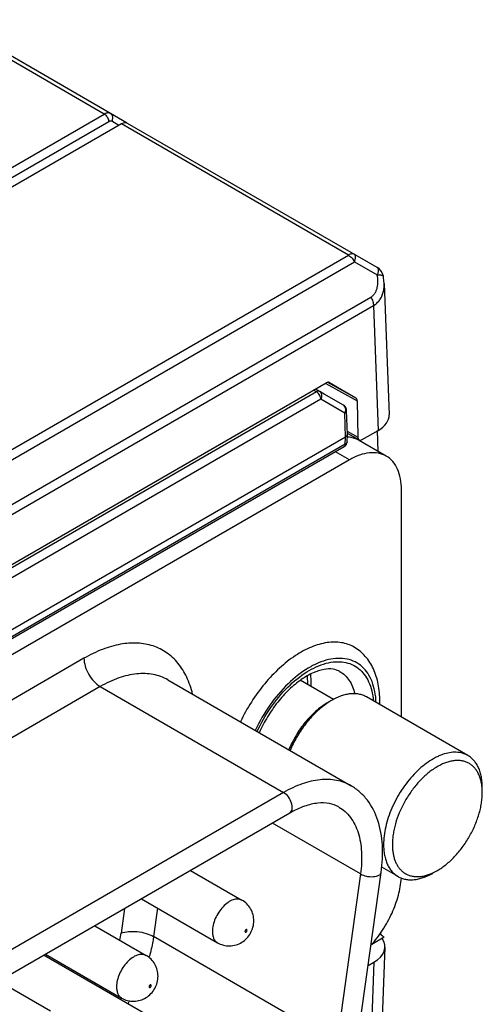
# Model space of a CAD drawing. Header units: inches. Extents: x 0 to 22, y 0 to 17.
# Tile 13 of 36: x 4.566 to 4.937, y 12.139 to 12.928. Entities that reach past the tile are written whole.
import ezdxf

# ---------------------------------------------------------------- set-up
doc = ezdxf.new("R2010")
doc.units = ezdxf.units.IN
doc.header["$LTSCALE"] = 1.21
doc.header["$MEASUREMENT"] = 0
doc.layers.get('0').update_dxf_attribs({"linetype": 'CONTINUOUS'})
doc.layers.add('02___PRT_ALL_AXES', color=7, linetype='CONTINUOUS')

msp = doc.modelspace()

# ---------------------------------------------------------------- linework, layer by layer
at = {"color": 7, "linetype": 'CONTINUOUS'}
for p, q in [((4.63379, 12.85275), (4.31625, 13.0361)), ((4.63882, 12.85323), (4.32125, 13.03659)), ((3.81339, 12.37906), (4.63379, 12.85275)), ((4.65165, 12.84582), (4.63882, 12.85323)), ((3.81693, 12.37305), (4.63732, 12.84674)), ((4.64751, 12.84483), (3.82712, 12.37114)), ((4.63725, 12.84747), (4.63732, 12.84674)), ((4.64554, 12.84368), (4.63985, 12.84697)), ((4.82951, 12.73975), (4.64751, 12.84483)), ((4.65225, 12.84544), (4.65165, 12.84582)), ((4.85276, 12.7297), (4.65246, 12.84535)), ((4.00911, 12.26606), (4.82951, 12.73975)), ((4.01411, 12.26078), (4.83451, 12.73447)), ((4.83249, 12.73726), (4.83405, 12.73521)), ((4.83451, 12.73447), (4.85275, 12.72393)), ((4.85824, 12.71699), (4.85811, 12.71906)), ((4.85823, 12.71711), (4.86223, 12.61181)), ((4.03214, 12.23528), (4.84758, 12.7061)), ((4.03421, 12.22845), (4.84965, 12.69927)), ((4.84965, 12.69927), (4.85345, 12.59918)), ((4.07329, 12.21097), (4.81175, 12.63735)), ((4.81146, 12.63682), (4.83668, 12.62297)), ((4.81285, 12.63778), (4.8356, 12.62529)), ((4.81427, 12.63759), (4.8356, 12.62529)), ((4.80395, 12.63023), (4.07435, 12.20897)), ((4.80395, 12.63023), (4.8017, 12.63155)), ((4.80647, 12.63046), (4.80318, 12.6324)), ((4.80455, 12.62982), (4.80395, 12.63023)), ((4.82565, 12.61939), (4.80647, 12.63046)), ((4.80655, 12.63061), (4.81005, 12.62855)), ((4.80748, 12.62418), (4.07788, 12.20292)), ((4.82666, 12.6131), (4.80748, 12.62418)), ((4.8262, 12.61898), (4.82565, 12.61939)), ((4.83668, 12.62297), (4.83712, 12.59391)), ((4.82704, 12.61782), (4.8262, 12.61898)), ((4.82724, 12.59384), (4.82666, 12.6131)), ((4.82871, 12.59593), (4.82812, 12.61522)), ((4.82854, 12.59019), (4.82871, 12.59583)), ((4.82862, 12.59873), (4.83712, 12.59391)), ((4.82867, 12.597), (4.83821, 12.59159)), ((4.82871, 12.59583), (4.82871, 12.59593)), ((4.84072, 12.59183), (4.85345, 12.59918)), ((4.85335, 12.5824), (4.85297, 12.59917)), ((4.82724, 12.59384), (4.05937, 12.15048)), ((4.82707, 12.58823), (4.05937, 12.14496)), ((4.82707, 12.58823), (4.82701, 12.58756)), ((4.82707, 12.58823), (4.82724, 12.59384)), ((4.85994, 12.5786), (4.83767, 12.59145)), ((4.82604, 12.58601), (4.05833, 12.14274)), ((4.83041, 12.57567), (4.81927, 12.5821)), ((4.83041, 12.57567), (4.05649, 12.12882)), ((4.87217, 12.36935), (4.87217, 12.55156)), ((4.61749, 12.41657), (4.26941, 12.21559)), ((4.79657, 12.4025), (4.79667, 12.39562)), ((4.79965, 12.39799), (4.79933, 12.40397)), ((4.63058, 12.39391), (4.28249, 12.19293)), ((4.63058, 12.39391), (4.77757, 12.30904)), ((4.77757, 12.30904), (4.42948, 12.10806)), ((4.78249, 12.29248), (4.4344, 12.0915)), ((4.83925, 12.2437), (4.76863, 12.28448)), ((4.83925, 12.2437), (4.8203, 12.10868)), ((4.8369, 12.10988), (4.85585, 12.24489)), ((4.65012, 12.21605), (4.64734, 12.19629)), ((4.67651, 12.21634), (4.67331, 12.19355)), ((4.8203, 12.10868), (4.67331, 12.19355)), ((4.85831, 12.19302), (4.84829, 12.18724)), ((4.85887, 12.185), (4.85316, 12.03324)), ((4.85009, 12.173), (4.84439, 12.02153)), ((4.84538, 12.17029), (4.85009, 12.173))]:
    msp.add_line(p, q, dxfattribs=at)
msp.add_lwpolyline([(4.85811, 12.71906), (4.85778, 12.72175), (4.85761, 12.7228)], dxfattribs=at)
for centre, radius, start, end in [((4.65003, 12.84301), 0.00324, 50.74568, 59.95574), ((4.81959, 12.72586), 0.01722, 30.00221, 32.90133), ((4.84776, 12.72103), 0.01001, 10.22802, 59.97685), ((4.82312, 12.61506), 0.00501, 21.66614, 59.52878), ((4.82314, 12.61508), 0.00499, 5.94706, 21.58954), ((4.82304, 12.61507), 0.00508, 1.61675, 5.97459), ((4.82358, 12.59033), 0.00496, 349.46098, 358.33745), ((4.82689, 12.57029), 0.02393, 84.648, 85.74773), ((4.82769, 12.57415), 0.01997, 60.03984, 71.06523), ((4.73635, 12.39806), 0.0633, 356.31587, 359.94292), ((4.7716, 12.38234), 0.08312, 358.03583, 359.99051), ((4.89592, 12.30921), 0.04104, 3.72669, 7.68989), ((4.89133, 12.30893), 0.04563, 359.98496, 3.69749), ((4.56071, 12.20848), 0.08748, 348.15399, 351.99234), ((4.54515, 12.21318), 0.12972, 343.70549, 344.14104), ((4.52892, 12.21823), 0.12084, 327.17485, 327.7779), ((4.52332, 12.22148), 0.15312, 327.76681, 328.71796)]:
    msp.add_arc(centre, radius, start, end, dxfattribs=at)
for centre, major_axis, ratio, start_param, end_param in [((4.64733, 12.83677), (0.00519, 0.00855), 0.562024, 0.012469, 0.797867), ((4.81182, 12.63323), (0.00243, 0.00437), 0.587321, -0.008678, 0.776594), ((4.83314, 12.62093), (0.00243, 0.00437), 0.587329, -0.793817, -0.008673), ((4.83222, 12.61142), (0.03001, 0), 0.577124, -0.78536, 0.02181), ((4.84066, 12.59595), (0.00243, 0.00437), 0.587409, -3.935637, -2.365069), ((4.85862, 12.20122), (-0.0048, 0.00878), 0.592243, 1.875102, 2.352485), ((4.82888, 12.18568), (0.03, -0.00045), 0.587379, -0.776869, 0.396314)]:
    msp.add_ellipse(centre, major_axis=major_axis, ratio=ratio, start_param=start_param, end_param=end_param, dxfattribs=at)
for points, knots in [([(4.63882, 12.85323), (4.63848, 12.85342), (4.63772, 12.8537), (4.63645, 12.85374), (4.6351, 12.85342), (4.63423, 12.85301), (4.63379, 12.85275)], [0, 0, 0, 0, 0.219054, 0.452634, 0.711381, 1, 1, 1, 1]), ([(4.63379, 12.85275), (4.634, 12.85263), (4.63441, 12.85234), (4.63521, 12.85164), (4.63572, 12.851), (4.63603, 12.85053)], [0, 0, 0, 0, 0.228377, 0.474716, 1, 1, 1, 1]), ([(4.63603, 12.85053), (4.63634, 12.85006), (4.63686, 12.84907), (4.63717, 12.848), (4.63725, 12.84747)], [0, 0, 0, 0, 0.513363, 1, 1, 1, 1]), ([(4.63985, 12.84697), (4.64001, 12.84725), (4.64027, 12.84783), (4.64053, 12.84875), (4.64063, 12.84967), (4.64057, 12.85057), (4.64035, 12.85141), (4.63998, 12.85216), (4.63946, 12.85278), (4.63904, 12.8531), (4.63882, 12.85323)], [0, 0, 0, 0, 0.137222, 0.273551, 0.406367, 0.534185, 0.656837, 0.774784, 0.888888, 1, 1, 1, 1]), ([(4.63985, 12.84697), (4.63968, 12.84706), (4.6393, 12.84721), (4.63866, 12.84723), (4.63798, 12.84707), (4.63754, 12.84686), (4.63732, 12.84674)], [0, 0, 0, 0, 0.220375, 0.454392, 0.712645, 1, 1, 1, 1]), ([(4.83451, 12.74024), (4.83418, 12.74043), (4.83342, 12.74071), (4.83216, 12.74074), (4.83082, 12.74042), (4.82994, 12.74), (4.82951, 12.73975)], [0, 0, 0, 0, 0.217711, 0.450933, 0.71029, 1, 1, 1, 1]), ([(4.82951, 12.73975), (4.83005, 12.73943), (4.83111, 12.73867), (4.83204, 12.73776), (4.83249, 12.73726)], [0, 0, 0, 0, 0.479588, 1, 1, 1, 1]), ([(4.83451, 12.73447), (4.83463, 12.73482), (4.83484, 12.7355), (4.83509, 12.73649), (4.83524, 12.7374), (4.8353, 12.73821), (4.83525, 12.73891), (4.83511, 12.73949), (4.83487, 12.73995), (4.83463, 12.74017), (4.83451, 12.74024)], [0, 0, 0, 0, 0.182132, 0.350266, 0.501736, 0.634811, 0.749216, 0.8458, 0.92748, 1, 1, 1, 1]), ([(4.84758, 12.7061), (4.84823, 12.70648), (4.84945, 12.7074), (4.85093, 12.7092), (4.85203, 12.71131), (4.85277, 12.71364), (4.85318, 12.71612), (4.85334, 12.71958), (4.85306, 12.7222), (4.85275, 12.72393)], [0, 0, 0, 0, 0.114292, 0.230876, 0.350788, 0.474498, 0.60182, 0.732345, 1, 1, 1, 1]), ([(4.85276, 12.7297), (4.85289, 12.72963), (4.85313, 12.72941), (4.85337, 12.72895), (4.85351, 12.72837), (4.85355, 12.72767), (4.8535, 12.72686), (4.85335, 12.72595), (4.8531, 12.72496), (4.85289, 12.72428), (4.85276, 12.72393)], [0, 0, 0, 0, 0.072519, 0.154197, 0.250778, 0.365183, 0.49826, 0.649733, 0.817868, 1, 1, 1, 1]), ([(4.85276, 12.72393), (4.8531, 12.72392), (4.85375, 12.72392), (4.85467, 12.72389), (4.85548, 12.72382), (4.85618, 12.72371), (4.85674, 12.72354), (4.85713, 12.72337), (4.85736, 12.72321), (4.85748, 12.72309), (4.85756, 12.72295), (4.8576, 12.72286), (4.85761, 12.72281)], [0, 0, 0, 0, 0.195778, 0.373855, 0.531856, 0.668137, 0.781927, 0.872946, 0.910237, 0.942844, 0.972136, 1, 1, 1, 1]), ([(4.85753, 12.71006), (4.85781, 12.71117), (4.85821, 12.71348), (4.85828, 12.71582), (4.85824, 12.71701)], [0, 0, 0, 0, 0.493115, 1, 1, 1, 1]), ([(4.84965, 12.69927), (4.85063, 12.69985), (4.85248, 12.70121), (4.85476, 12.70377), (4.85648, 12.70676), (4.85724, 12.70894), (4.85753, 12.71006)], [0, 0, 0, 0, 0.249781, 0.497718, 0.746696, 1, 1, 1, 1]), ([(4.84758, 12.7061), (4.8479, 12.70555), (4.84847, 12.70442), (4.84911, 12.70268), (4.84953, 12.70097), (4.84964, 12.69982), (4.84965, 12.69927)], [0, 0, 0, 0, 0.265276, 0.524261, 0.770833, 1, 1, 1, 1]), ([(4.80647, 12.63046), (4.8063, 12.63056), (4.80592, 12.6307), (4.80529, 12.63072), (4.80461, 12.63056), (4.80417, 12.63035), (4.80395, 12.63023)], [0, 0, 0, 0, 0.218102, 0.451651, 0.710932, 1, 1, 1, 1]), ([(4.80748, 12.62418), (4.80748, 12.62442), (4.80743, 12.62493), (4.8072, 12.62598), (4.80668, 12.62729), (4.80576, 12.62869), (4.80497, 12.62949), (4.80455, 12.62982)], [0, 0, 0, 0, 0.112506, 0.233688, 0.491337, 0.753234, 1, 1, 1, 1]), ([(4.80748, 12.62418), (4.80764, 12.62446), (4.80791, 12.62504), (4.80817, 12.62596), (4.80828, 12.62688), (4.80822, 12.62778), (4.808, 12.62863), (4.80763, 12.62938), (4.80712, 12.63001), (4.80669, 12.63033), (4.80647, 12.63046)], [0, 0, 0, 0, 0.136885, 0.272969, 0.405656, 0.533467, 0.65622, 0.774346, 0.88867, 1, 1, 1, 1]), ([(4.82666, 12.6131), (4.82687, 12.61348), (4.82721, 12.61426), (4.82746, 12.6155), (4.82742, 12.61671), (4.8272, 12.61747), (4.82704, 12.61782)], [0, 0, 0, 0, 0.262252, 0.520145, 0.76653, 1, 1, 1, 1]), ([(4.82666, 12.6131), (4.82688, 12.61324), (4.82729, 12.61352), (4.82777, 12.61404), (4.82807, 12.61461), (4.82813, 12.61502), (4.82812, 12.61521)], [0, 0, 0, 0, 0.29005, 0.550338, 0.783314, 1, 1, 1, 1]), ([(4.82724, 12.59386), (4.82745, 12.59398), (4.82784, 12.59424), (4.82831, 12.59472), (4.82862, 12.59525), (4.8287, 12.59564), (4.82871, 12.59583)], [0, 0, 0, 0, 0.286987, 0.546771, 0.781325, 1, 1, 1, 1]), ([(4.82604, 12.58601), (4.82635, 12.58619), (4.82693, 12.58662), (4.82765, 12.58743), (4.82818, 12.58838), (4.82839, 12.58907), (4.82845, 12.58942)], [0, 0, 0, 0, 0.248713, 0.499555, 0.750017, 1, 1, 1, 1]), ([(4.82854, 12.59019), (4.82853, 12.59), (4.82845, 12.58962), (4.82815, 12.58908), (4.82768, 12.58861), (4.82729, 12.58835), (4.82707, 12.58823)], [0, 0, 0, 0, 0.218687, 0.452401, 0.711857, 1, 1, 1, 1]), ([(4.82912, 12.59411), (4.82956, 12.59407), (4.83127, 12.59387), (4.83296, 12.59346), (4.83417, 12.59304)], [0, 0, 0, 0, 0.255139, 1, 1, 1, 1]), ([(4.82701, 12.58756), (4.82698, 12.58739), (4.82689, 12.58706), (4.82668, 12.58662), (4.8264, 12.58626), (4.82616, 12.58608), (4.82604, 12.58601)], [0, 0, 0, 0, 0.277725, 0.533901, 0.771997, 1, 1, 1, 1]), ([(4.85994, 12.5786), (4.85799, 12.57972), (4.85351, 12.58135), (4.84608, 12.58153), (4.83816, 12.57962), (4.833, 12.57717), (4.83041, 12.57567)], [0, 0, 0, 0, 0.217772, 0.450928, 0.710222, 1, 1, 1, 1]), ([(4.87217, 12.55156), (4.87217, 12.55456), (4.87172, 12.56025), (4.86941, 12.56806), (4.86553, 12.57441), (4.86189, 12.57747), (4.85994, 12.5786)], [0, 0, 0, 0, 0.289772, 0.549064, 0.782223, 1, 1, 1, 1]), ([(4.70458, 12.38786), (4.70346, 12.39253), (4.70051, 12.40131), (4.69348, 12.41277), (4.68418, 12.42148), (4.6729, 12.42705), (4.6601, 12.42929), (4.64882, 12.42841), (4.6395, 12.42623), (4.62953, 12.42288), (4.62225, 12.41932), (4.61749, 12.41657)], [0, 0, 0, 0, 0.130922, 0.250689, 0.363221, 0.474052, 0.589144, 0.713408, 0.7801, 0.850098, 1, 1, 1, 1]), ([(4.83411, 12.42554), (4.83104, 12.42731), (4.82385, 12.42979), (4.81194, 12.4296), (4.79931, 12.42584), (4.78644, 12.41879), (4.77383, 12.40878), (4.75784, 12.39184), (4.74816, 12.37654), (4.74298, 12.36562)], [0, 0, 0, 0, 0.089186, 0.185733, 0.294405, 0.416763, 0.551813, 0.696806, 1, 1, 1, 1]), ([(4.85473, 12.38232), (4.85473, 12.38687), (4.854, 12.39567), (4.85024, 12.40801), (4.8437, 12.41843), (4.83749, 12.42359), (4.83411, 12.42554)], [0, 0, 0, 0, 0.272465, 0.526102, 0.766321, 1, 1, 1, 1]), ([(4.61749, 12.41657), (4.61749, 12.41443), (4.6183, 12.4099), (4.6211, 12.40355), (4.6252, 12.39794), (4.62872, 12.39498), (4.63058, 12.39391)], [0, 0, 0, 0, 0.237242, 0.499994, 0.762749, 1, 1, 1, 1]), ([(4.85179, 12.38115), (4.85166, 12.38412), (4.85105, 12.38982), (4.84883, 12.39776), (4.84538, 12.40455), (4.84075, 12.41001), (4.83504, 12.41395), (4.82843, 12.41622), (4.82113, 12.4168), (4.81334, 12.4157), (4.80525, 12.41299), (4.79388, 12.40713), (4.78013, 12.39613), (4.76584, 12.3791), (4.75817, 12.36578), (4.75492, 12.35874)], [0, 0, 0, 0, 0.06192, 0.118622, 0.170636, 0.219158, 0.265977, 0.31325, 0.363035, 0.416888, 0.475712, 0.539788, 0.682191, 0.83862, 1, 1, 1, 1]), ([(4.75641, 12.35787), (4.75946, 12.36454), (4.76666, 12.37719), (4.7801, 12.39346), (4.79511, 12.40579), (4.80856, 12.41219), (4.81889, 12.41401), (4.82589, 12.41377), (4.83229, 12.41196), (4.8379, 12.40858), (4.84253, 12.40375), (4.84609, 12.39764), (4.84851, 12.39041), (4.84931, 12.38518), (4.84954, 12.38245)], [0, 0, 0, 0, 0.161374, 0.318233, 0.461703, 0.585846, 0.640528, 0.690991, 0.738627, 0.785351, 0.833276, 0.884248, 0.939588, 1, 1, 1, 1]), ([(4.82279, 12.40593), (4.82111, 12.4069), (4.81687, 12.40828), (4.80937, 12.4079), (4.80063, 12.405), (4.79115, 12.39947), (4.78157, 12.39148), (4.77249, 12.38142), (4.76443, 12.36979), (4.75997, 12.36131), (4.75802, 12.35694)], [0, 0, 0, 0, 0.066067, 0.147819, 0.251596, 0.376777, 0.519491, 0.674708, 0.836833, 1, 1, 1, 1]), ([(4.68471, 12.39927), (4.68114, 12.40133), (4.67293, 12.40431), (4.65931, 12.40466), (4.64478, 12.40115), (4.63533, 12.39665), (4.63058, 12.39391)], [0, 0, 0, 0, 0.217767, 0.450945, 0.710194, 1, 1, 1, 1]), ([(4.82279, 12.40593), (4.82426, 12.40509), (4.82703, 12.40299), (4.83172, 12.39733), (4.83379, 12.39193), (4.83466, 12.38816)], [0, 0, 0, 0, 0.231262, 0.471052, 1, 1, 1, 1]), ([(4.81605, 12.38282), (4.81555, 12.38252), (4.8135, 12.3813), (4.81154, 12.37994), (4.8101, 12.37886)], [0, 0, 0, 0, 0.243496, 1, 1, 1, 1]), ([(4.84405, 12.38559), (4.84313, 12.38612), (4.84118, 12.38703), (4.83802, 12.3879), (4.83466, 12.38828), (4.83176, 12.38818), (4.82937, 12.38786), (4.82687, 12.38737), (4.82368, 12.38644), (4.81983, 12.38486), (4.81731, 12.38354), (4.81605, 12.38282)], [0, 0, 0, 0, 0.108012, 0.218058, 0.331986, 0.451335, 0.513449, 0.577309, 0.71052, 0.85141, 1, 1, 1, 1]), ([(4.81251, 12.38077), (4.81093, 12.37986), (4.80779, 12.3778), (4.8033, 12.37419), (4.79895, 12.37001), (4.79482, 12.36533), (4.79098, 12.36024), (4.78632, 12.35301), (4.78342, 12.3472), (4.78179, 12.34321)], [0, 0, 0, 0, 0.110867, 0.227964, 0.350418, 0.477124, 0.606834, 0.738186, 1, 1, 1, 1]), ([(4.8101, 12.37886), (4.80869, 12.3778), (4.8059, 12.37552), (4.80052, 12.37041), (4.79427, 12.3631), (4.78782, 12.35333), (4.78429, 12.34627), (4.78277, 12.34265)], [0, 0, 0, 0, 0.115584, 0.235533, 0.48533, 0.742678, 1, 1, 1, 1]), ([(4.92536, 12.33863), (4.92468, 12.33903), (4.92324, 12.33974), (4.92095, 12.34053), (4.91853, 12.34105), (4.9151, 12.34137), (4.91052, 12.34104), (4.90591, 12.33981), (4.90216, 12.33833), (4.89821, 12.33644), (4.89328, 12.33342), (4.88756, 12.32895), (4.88205, 12.32364), (4.87687, 12.31762), (4.87213, 12.31102), (4.86793, 12.30397), (4.86435, 12.29662), (4.86148, 12.28914), (4.85937, 12.28168), (4.85808, 12.27439), (4.85776, 12.2696), (4.85776, 12.26727)], [0, 0, 0, 0, 0.021329, 0.042888, 0.064894, 0.087538, 0.135314, 0.187212, 0.214877, 0.243687, 0.304636, 0.369723, 0.438321, 0.509608, 0.582632, 0.656364, 0.729742, 0.801716, 0.871291, 0.937645, 1, 1, 1, 1]), ([(4.93696, 12.313), (4.93696, 12.31446), (4.93684, 12.3173), (4.93628, 12.32142), (4.93535, 12.32524), (4.93404, 12.32873), (4.93238, 12.33185), (4.93038, 12.33458), (4.92805, 12.33687), (4.92628, 12.3381), (4.92536, 12.33863)], [0, 0, 0, 0, 0.148489, 0.289485, 0.422745, 0.548631, 0.667962, 0.781915, 0.891984, 1, 1, 1, 1]), ([(4.93658, 12.3147), (4.93642, 12.31586), (4.93601, 12.31811), (4.93507, 12.32132), (4.93383, 12.32424), (4.93229, 12.32684), (4.93047, 12.32911), (4.92838, 12.33102), (4.92605, 12.33254), (4.9235, 12.33367), (4.92074, 12.3344), (4.91782, 12.33471), (4.91475, 12.33461), (4.91156, 12.3341), (4.90829, 12.33318), (4.90373, 12.3314), (4.89923, 12.32886), (4.89487, 12.32573), (4.89157, 12.323), (4.88836, 12.31996), (4.88526, 12.31665), (4.88229, 12.31309), (4.87854, 12.30804), (4.87435, 12.3013), (4.87025, 12.29281), (4.86768, 12.28551), (4.86621, 12.27969), (4.86543, 12.27545), (4.86495, 12.27132), (4.86484, 12.2686), (4.86484, 12.26727)], [0, 0, 0, 0, 0.028648, 0.055781, 0.081505, 0.10599, 0.129482, 0.152285, 0.174761, 0.197298, 0.220281, 0.244057, 0.268915, 0.295072, 0.32267, 0.35179, 0.414546, 0.448121, 0.482997, 0.51903, 0.556043, 0.593846, 0.632231, 0.709839, 0.7871, 0.862222, 0.898485, 0.933647, 0.967542, 1, 1, 1, 1]), ([(4.8317, 12.3144), (4.82813, 12.31646), (4.81992, 12.31945), (4.8063, 12.31979), (4.79177, 12.31628), (4.78232, 12.31178), (4.77757, 12.30904)], [0, 0, 0, 0, 0.217767, 0.450945, 0.710194, 1, 1, 1, 1]), ([(4.85585, 12.24489), (4.85687, 12.25217), (4.85764, 12.26627), (4.85426, 12.2863), (4.84713, 12.30066), (4.83899, 12.30949), (4.83423, 12.31294), (4.83172, 12.31439)], [0, 0, 0, 0, 0.283115, 0.539964, 0.77523, 0.888303, 1, 1, 1, 1]), ([(4.78249, 12.29248), (4.78298, 12.29276), (4.78387, 12.29367), (4.78452, 12.2956), (4.78457, 12.29791), (4.78386, 12.3014), (4.78176, 12.3055), (4.77909, 12.30816), (4.77757, 12.30904)], [0, 0, 0, 0, 0.087146, 0.18686, 0.304543, 0.438683, 0.730109, 1, 1, 1, 1]), ([(4.90089, 12.24645), (4.9021, 12.24715), (4.90451, 12.24869), (4.90801, 12.25131), (4.91143, 12.25429), (4.91592, 12.25874), (4.92113, 12.265), (4.92656, 12.27328), (4.93102, 12.28212), (4.93383, 12.28976), (4.93545, 12.29588), (4.93631, 12.30033), (4.93683, 12.30467), (4.93696, 12.30752), (4.93696, 12.30892)], [0, 0, 0, 0, 0.055853, 0.114207, 0.174825, 0.237412, 0.367027, 0.500016, 0.633009, 0.762613, 0.825185, 0.885814, 0.944194, 1, 1, 1, 1]), ([(4.82184, 12.29738), (4.81952, 12.29872), (4.81395, 12.30067), (4.80438, 12.30083), (4.79351, 12.29813), (4.78624, 12.29464), (4.78249, 12.29248)], [0, 0, 0, 0, 0.194883, 0.418306, 0.685884, 1, 1, 1, 1]), ([(4.82186, 12.29736), (4.82364, 12.29633), (4.82703, 12.29386), (4.83293, 12.28737), (4.8382, 12.27643), (4.84071, 12.26078), (4.84007, 12.24957), (4.83925, 12.2437)], [0, 0, 0, 0, 0.103256, 0.209388, 0.438871, 0.701699, 1, 1, 1, 1]), ([(4.85776, 12.26727), (4.85776, 12.26582), (4.85788, 12.26298), (4.85844, 12.25886), (4.85937, 12.25504), (4.86068, 12.25155), (4.86234, 12.24842), (4.86435, 12.2457), (4.86668, 12.2434), (4.86844, 12.24217), (4.86936, 12.24164)], [0, 0, 0, 0, 0.148463, 0.289417, 0.422683, 0.548615, 0.667974, 0.781915, 0.891972, 1, 1, 1, 1]), ([(4.86484, 12.26727), (4.86484, 12.26614), (4.86492, 12.2639), (4.86529, 12.26065), (4.86592, 12.25759), (4.86679, 12.25474), (4.8679, 12.25212), (4.86925, 12.24975), (4.87083, 12.24766), (4.87204, 12.24644), (4.87268, 12.24588)], [0, 0, 0, 0, 0.145667, 0.285099, 0.418103, 0.54477, 0.665527, 0.781018, 0.892141, 1, 1, 1, 1]), ([(4.83925, 12.2437), (4.84074, 12.24284), (4.84331, 12.24198), (4.84683, 12.24149), (4.8495, 12.24147), (4.8519, 12.24181), (4.85387, 12.2425), (4.8553, 12.24349), (4.85579, 12.24445), (4.85585, 12.24489)], [0, 0, 0, 0, 0.282936, 0.436439, 0.585119, 0.719962, 0.834214, 0.925547, 1, 1, 1, 1]), ([(4.86936, 12.24164), (4.87028, 12.24111), (4.87223, 12.2402), (4.87538, 12.23933), (4.87874, 12.23895), (4.88165, 12.23905), (4.88404, 12.23937), (4.88654, 12.23986), (4.88973, 12.24079), (4.89357, 12.24236), (4.89609, 12.24368), (4.89736, 12.24441)], [0, 0, 0, 0, 0.108015, 0.218061, 0.331987, 0.451335, 0.513449, 0.577309, 0.71052, 0.85141, 1, 1, 1, 1]), ([(4.87268, 12.24588), (4.87337, 12.24527), (4.87485, 12.24417), (4.87733, 12.24289), (4.88001, 12.24202), (4.88287, 12.24155), (4.88588, 12.2415), (4.88902, 12.24186), (4.89226, 12.24262), (4.89441, 12.24337), (4.89549, 12.24381)], [0, 0, 0, 0, 0.114541, 0.228658, 0.344325, 0.463395, 0.587438, 0.717705, 0.855048, 1, 1, 1, 1]), ([(4.89549, 12.24381), (4.89594, 12.24399), (4.89779, 12.24477), (4.89958, 12.24569), (4.90089, 12.24645)], [0, 0, 0, 0, 0.24254, 1, 1, 1, 1]), ([(4.84768, 12.18654), (4.85111, 12.19033), (4.85741, 12.19855), (4.86482, 12.21206), (4.86994, 12.22613), (4.87169, 12.23576), (4.87202, 12.24042)], [0, 0, 0, 0, 0.255271, 0.514825, 0.766651, 1, 1, 1, 1]), ([(4.74421, 12.22271), (4.74322, 12.22328), (4.74075, 12.22392), (4.73678, 12.22312), (4.73272, 12.2209), (4.72882, 12.21745), (4.72538, 12.21305), (4.72267, 12.20804), (4.72092, 12.20285), (4.72045, 12.19931), (4.72045, 12.19763)], [0, 0, 0, 0, 0.086933, 0.186403, 0.303794, 0.43761, 0.582117, 0.729428, 0.87119, 1, 1, 1, 1]), ([(4.7537, 12.20615), (4.7537, 12.20944), (4.75198, 12.21616), (4.74706, 12.22107), (4.74421, 12.22271)], [0, 0, 0, 0, 0.500009, 1, 1, 1, 1]), ([(4.72452, 12.18862), (4.726, 12.18776), (4.72921, 12.18645), (4.73436, 12.18585), (4.73949, 12.18666), (4.74577, 12.18947), (4.75189, 12.19588), (4.7537, 12.20276), (4.7537, 12.20615)], [0, 0, 0, 0, 0.125507, 0.251126, 0.376723, 0.50231, 0.751232, 1, 1, 1, 1]), ([(4.64734, 12.19629), (4.64924, 12.197), (4.65358, 12.19781), (4.66036, 12.19768), (4.66716, 12.19635), (4.67144, 12.19463), (4.67331, 12.19355)], [0, 0, 0, 0, 0.226581, 0.488837, 0.757077, 1, 1, 1, 1]), ([(4.67331, 12.19355), (4.67313, 12.19225), (4.67228, 12.18692), (4.67105, 12.18166), (4.66994, 12.17774)], [0, 0, 0, 0, 0.243345, 1, 1, 1, 1]), ([(4.72045, 12.19763), (4.72045, 12.19663), (4.7206, 12.19474), (4.72136, 12.19213), (4.72266, 12.19001), (4.72387, 12.18899), (4.72452, 12.18862)], [0, 0, 0, 0, 0.28954, 0.549113, 0.782257, 1, 1, 1, 1]), ([(4.74828, 12.19859), (4.74828, 12.19879), (4.74812, 12.19929), (4.74747, 12.19914), (4.74711, 12.19882), (4.74676, 12.19835), (4.74661, 12.19792), (4.74661, 12.19763)], [0, 0, 0, 0, 0.20389, 0.407759, 0.548682, 0.704952, 1, 1, 1, 1]), ([(4.74661, 12.19763), (4.74661, 12.19743), (4.74678, 12.19694), (4.74743, 12.19709), (4.74779, 12.1974), (4.74814, 12.19787), (4.74828, 12.19831), (4.74828, 12.19859)], [0, 0, 0, 0, 0.20389, 0.407759, 0.548682, 0.704952, 1, 1, 1, 1]), ([(4.66737, 12.17835), (4.66639, 12.17892), (4.66392, 12.17955), (4.65994, 12.17876), (4.65588, 12.17654), (4.65199, 12.17309), (4.64855, 12.16868), (4.64584, 12.16368), (4.64408, 12.15849), (4.64361, 12.15495), (4.64361, 12.15327)], [0, 0, 0, 0, 0.086933, 0.186403, 0.303794, 0.43761, 0.582117, 0.729428, 0.87119, 1, 1, 1, 1]), ([(4.67687, 12.16178), (4.67687, 12.16508), (4.67514, 12.17179), (4.67023, 12.1767), (4.66737, 12.17835)], [0, 0, 0, 0, 0.500009, 1, 1, 1, 1]), ([(4.64769, 12.14425), (4.64917, 12.1434), (4.65238, 12.14209), (4.65753, 12.14149), (4.66266, 12.14229), (4.66894, 12.1451), (4.67506, 12.15152), (4.67687, 12.1584), (4.67687, 12.16178)], [0, 0, 0, 0, 0.125507, 0.251126, 0.376723, 0.50231, 0.751232, 1, 1, 1, 1]), ([(4.67145, 12.15423), (4.67145, 12.15443), (4.67129, 12.15492), (4.67063, 12.15477), (4.67028, 12.15445), (4.66993, 12.15399), (4.66978, 12.15355), (4.66978, 12.15327)], [0, 0, 0, 0, 0.20389, 0.407759, 0.548682, 0.704952, 1, 1, 1, 1]), ([(4.66978, 12.15327), (4.66978, 12.15307), (4.66994, 12.15257), (4.6706, 12.15272), (4.67095, 12.15304), (4.6713, 12.15351), (4.67145, 12.15394), (4.67145, 12.15423)], [0, 0, 0, 0, 0.20389, 0.407759, 0.548682, 0.704952, 1, 1, 1, 1]), ([(4.64361, 12.15327), (4.64361, 12.15227), (4.64376, 12.15037), (4.64453, 12.14777), (4.64582, 12.14565), (4.64704, 12.14463), (4.64769, 12.14426)], [0, 0, 0, 0, 0.28954, 0.549113, 0.782257, 1, 1, 1, 1])]:
    msp.add_open_spline(points, degree=3, knots=knots, dxfattribs=at)
at = {"layer": '02___PRT_ALL_AXES', "color": 7, "linetype": 'CONTINUOUS'}
for p, q in [((4.68471, 12.39927), (4.8317, 12.3144)), ((4.8175, 12.38359), (4.79096, 12.39892)), ((4.92536, 12.33864), (4.84405, 12.38559)), ((4.86936, 12.24164), (4.85634, 12.24916)), ((4.70293, 12.24655), (4.74421, 12.22271)), ((4.66356, 12.22381), (4.72452, 12.18862)), ((4.6261, 12.20218), (4.66737, 12.17835)), ((4.58546, 12.17872), (4.70579, 12.10924)), ((4.58673, 12.17945), (4.64769, 12.14425)), ((4.54926, 12.15782), (4.59054, 12.13399))]:
    msp.add_line(p, q, dxfattribs=at)

doc.saveas('drawing.dxf')
